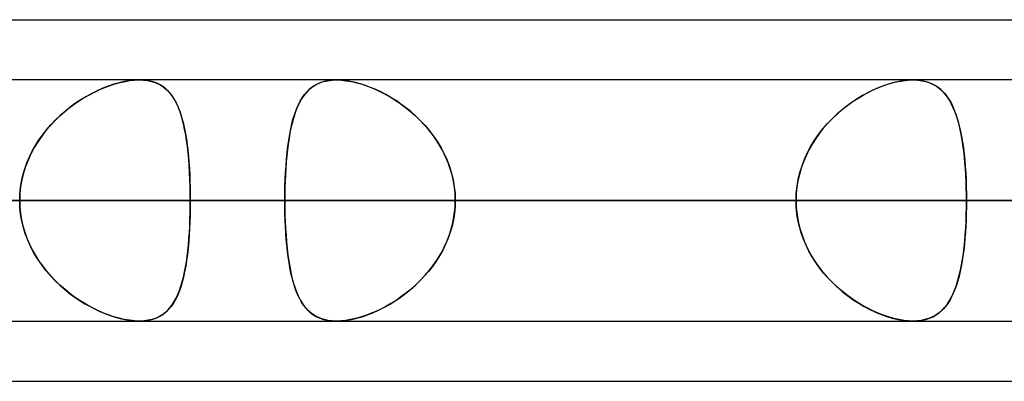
# Model space of a CAD drawing. Header units: millimetres. Extents: x -215 to 215, y -81 to 97.
# Tile 61 of 85: x 61.92 to 68.15, y 41.71 to 44. Entities that reach past the tile are written whole.
import ezdxf

# ---------------------------------------------------------------- set-up
doc = ezdxf.new("R2010")
doc.units = ezdxf.units.MM
doc.layers.add('MAIN-1', color=7, linetype='Continuous')
doc.layers.add('MAIN-2', color=7, linetype='Continuous')

msp = doc.modelspace()

# ---------------------------------------------------------------- linework, layer by layer
at = {"layer": 'MAIN-1'}
for p, q in [((54.9413, 44), (105.4075, 44)), ((104.7621, 43.6188), (-104.7621, 43.6188)), ((67.5767, 43.6188), (67.5771, 43.6188)), ((67.5771, 43.6188), (67.5774, 43.6188)), ((67.5774, 43.6188), (67.5778, 43.6188)), ((67.5778, 43.6188), (67.5782, 43.6188)), ((67.5782, 43.6188), (67.5785, 43.6188)), ((67.5785, 43.6188), (67.5789, 43.6187)), ((105.1835, 42.8563), (-105.1835, 42.8563)), ((-104.6521, 42.0938), (104.6521, 42.0938)), ((55.3107, 41.7125), (104.767, 41.7125))]:
    msp.add_line(p, q, dxfattribs=at)
at = {"layer": 'MAIN-2'}
for p, q in [((62.65, 43.6177), (62.6188, 43.6143)), ((62.6222, 43.6148), (62.6515, 43.6178)), ((62.6797, 43.6188), (62.65, 43.6177)), ((62.6515, 43.6178), (62.6797, 43.6188)), ((62.709, 43.6176), (62.6797, 43.6188)), ((62.6797, 43.6188), (62.7075, 43.6177)), ((62.7075, 43.6177), (62.7339, 43.6145)), ((62.7367, 43.614), (62.709, 43.6176)), ((63.873, 43.614), (63.9007, 43.6176)), ((63.9025, 43.6177), (63.8765, 43.6146)), ((63.9007, 43.6176), (63.9299, 43.6188)), ((63.9298, 43.6188), (63.9025, 43.6177)), ((63.9577, 43.6178), (63.9298, 43.6188)), ((63.9299, 43.6188), (63.9597, 43.6177)), ((63.9868, 43.6149), (63.9577, 43.6178)), ((63.9597, 43.6177), (63.991, 43.6143)), ((67.5139, 43.614), (67.546, 43.6176)), ((67.5481, 43.6177), (67.5182, 43.6146)), ((67.546, 43.6176), (67.5767, 43.6188)), ((67.5766, 43.6188), (67.5481, 43.6177)), ((67.6033, 43.6178), (67.5766, 43.6188)), ((67.5789, 43.6187), (67.6072, 43.6175)), ((67.6288, 43.6149), (67.6033, 43.6178)), ((67.6072, 43.6175), (67.6341, 43.614)), ((62.3976, 43.5422), (62.4303, 43.5576)), ((62.4499, 43.5661), (62.4152, 43.5507)), ((62.4303, 43.5576), (62.4631, 43.5715)), ((62.4845, 43.5797), (62.4499, 43.5661)), ((62.4631, 43.5715), (62.4957, 43.5837)), ((62.5189, 43.5914), (62.4845, 43.5797)), ((62.4957, 43.5837), (62.5282, 43.5942)), ((62.5529, 43.6011), (62.5189, 43.5914)), ((62.5282, 43.5942), (62.5602, 43.603)), ((62.5863, 43.6088), (62.5529, 43.6011)), ((62.5602, 43.603), (62.5917, 43.6098)), ((62.6188, 43.6143), (62.5863, 43.6088)), ((62.5917, 43.6098), (62.6222, 43.6148)), ((62.7339, 43.6145), (62.759, 43.6091)), ((62.7629, 43.608), (62.7367, 43.614)), ((62.759, 43.6091), (62.7823, 43.6017)), ((62.7872, 43.5998), (62.7629, 43.608)), ((62.7823, 43.6017), (62.804, 43.5922)), ((62.8096, 43.5893), (62.7872, 43.5998)), ((62.804, 43.5922), (62.824, 43.5807)), ((62.8301, 43.5766), (62.8096, 43.5893)), ((62.824, 43.5807), (62.8425, 43.5674)), ((62.849, 43.5619), (62.8301, 43.5766)), ((62.8425, 43.5674), (62.8595, 43.5522)), ((62.8663, 43.5452), (62.849, 43.5619)), ((63.7521, 43.5546), (63.7364, 43.5383)), ((63.7428, 43.5454), (63.7603, 43.562)), ((63.7691, 43.5692), (63.7521, 43.5546)), ((63.7603, 43.562), (63.7793, 43.5767)), ((63.7874, 43.5821), (63.7691, 43.5692)), ((63.7793, 43.5767), (63.8, 43.5893)), ((63.8073, 43.5931), (63.7874, 43.5821)), ((63.8, 43.5893), (63.8225, 43.5998)), ((63.8288, 43.6022), (63.8073, 43.5931)), ((63.8225, 43.5998), (63.8469, 43.6081)), ((63.8518, 43.6094), (63.8288, 43.6022)), ((63.8469, 43.6081), (63.873, 43.614)), ((63.8765, 43.6146), (63.8518, 43.6094)), ((64.0171, 43.61), (63.9868, 43.6149)), ((63.991, 43.6143), (64.0235, 43.6087)), ((64.0483, 43.6032), (64.0171, 43.61)), ((64.0235, 43.6087), (64.0569, 43.601)), ((64.0801, 43.5945), (64.0483, 43.6032)), ((64.0569, 43.601), (64.0908, 43.5913)), ((64.1122, 43.5841), (64.0801, 43.5945)), ((64.0908, 43.5913), (64.125, 43.5795)), ((64.1446, 43.572), (64.1122, 43.5841)), ((64.125, 43.5795), (64.1596, 43.5659)), ((64.177, 43.5583), (64.1446, 43.572)), ((64.1596, 43.5659), (64.1941, 43.5504)), ((64.2095, 43.543), (64.177, 43.5583)), ((67.3236, 43.5546), (67.2905, 43.5383)), ((67.3044, 43.5454), (67.34, 43.562)), ((67.3568, 43.5692), (67.3236, 43.5546)), ((67.34, 43.562), (67.3755, 43.5767)), ((67.3899, 43.5821), (67.3568, 43.5692)), ((67.3755, 43.5767), (67.4109, 43.5893)), ((67.4227, 43.5931), (67.3899, 43.5821)), ((67.4109, 43.5893), (67.446, 43.5998)), ((67.4552, 43.6022), (67.4227, 43.5931)), ((67.446, 43.5998), (67.4805, 43.6081)), ((67.4871, 43.6094), (67.4552, 43.6022)), ((67.4805, 43.6081), (67.5139, 43.614)), ((67.5182, 43.6146), (67.4871, 43.6094)), ((67.653, 43.61), (67.6288, 43.6149)), ((67.6341, 43.614), (67.6595, 43.6083)), ((67.6758, 43.6032), (67.653, 43.61)), ((67.6595, 43.6083), (67.6832, 43.6004)), ((67.6972, 43.5945), (67.6758, 43.6032)), ((67.6832, 43.6004), (67.7052, 43.5906)), ((67.717, 43.5841), (67.6972, 43.5945)), ((67.7052, 43.5906), (67.7257, 43.5788)), ((67.7355, 43.572), (67.717, 43.5841)), ((67.7257, 43.5788), (67.7446, 43.5651)), ((67.7526, 43.5583), (67.7355, 43.572)), ((67.7446, 43.5651), (67.762, 43.5495)), ((67.7685, 43.543), (67.7526, 43.5583)), ((62.3116, 43.4936), (62.2775, 43.471)), ((62.301, 43.4869), (62.333, 43.5068)), ((62.346, 43.5145), (62.3116, 43.4936)), ((62.333, 43.5068), (62.3651, 43.5252)), ((62.3806, 43.5335), (62.346, 43.5145)), ((62.3651, 43.5252), (62.3976, 43.5422)), ((62.4152, 43.5507), (62.3806, 43.5335)), ((62.8595, 43.5522), (62.8752, 43.5352)), ((62.8821, 43.5266), (62.8663, 43.5452)), ((62.8752, 43.5352), (62.8896, 43.5164)), ((62.8966, 43.506), (62.8821, 43.5266)), ((62.8896, 43.5164), (62.9027, 43.496)), ((62.9098, 43.4834), (62.8966, 43.506)), ((62.9027, 43.496), (62.9148, 43.474)), ((63.7085, 43.5004), (63.6961, 43.4788)), ((63.6989, 43.4839), (63.7123, 43.5063)), ((63.7219, 43.5202), (63.7085, 43.5004)), ((63.7123, 43.5063), (63.7269, 43.5268)), ((63.7364, 43.5383), (63.7219, 43.5202)), ((63.7269, 43.5268), (63.7428, 43.5454)), ((64.1941, 43.5504), (64.2287, 43.5331)), ((64.2417, 43.5261), (64.2095, 43.543)), ((64.2287, 43.5331), (64.2633, 43.5139)), ((64.2737, 43.5077), (64.2417, 43.5261)), ((64.2633, 43.5139), (64.2977, 43.4929)), ((64.3055, 43.4878), (64.2737, 43.5077)), ((64.2977, 43.4929), (64.3317, 43.47)), ((67.2244, 43.5004), (67.1918, 43.4788)), ((67.1993, 43.4839), (67.234, 43.5063)), ((67.2574, 43.5202), (67.2244, 43.5004)), ((67.234, 43.5063), (67.269, 43.5268)), ((67.2905, 43.5383), (67.2574, 43.5202)), ((67.269, 43.5268), (67.3044, 43.5454)), ((67.762, 43.5495), (67.7782, 43.5321)), ((67.7832, 43.5261), (67.7685, 43.543)), ((67.7782, 43.5321), (67.7932, 43.5129)), ((67.7968, 43.5077), (67.7832, 43.5261)), ((67.7932, 43.5129), (67.8071, 43.4919)), ((67.8095, 43.4878), (67.7968, 43.5077)), ((67.8071, 43.4919), (67.8199, 43.469)), ((62.2078, 43.4175), (62.2383, 43.4422)), ((62.2439, 43.4465), (62.211, 43.4203)), ((62.2383, 43.4422), (62.2694, 43.4653)), ((62.2775, 43.471), (62.2439, 43.4465)), ((62.2694, 43.4653), (62.301, 43.4869)), ((62.922, 43.4588), (62.9098, 43.4834)), ((62.9148, 43.474), (62.9257, 43.4503)), ((62.933, 43.4324), (62.922, 43.4588)), ((62.9257, 43.4503), (62.9357, 43.4251)), ((62.9431, 43.404), (62.933, 43.4324)), ((63.6743, 43.4306), (63.6647, 43.4041)), ((63.6651, 43.4051), (63.6753, 43.4333)), ((63.6848, 43.4556), (63.6743, 43.4306)), ((63.6753, 43.4333), (63.6866, 43.4596)), ((63.6961, 43.4788), (63.6848, 43.4556)), ((63.6866, 43.4596), (63.6989, 43.4839)), ((64.337, 43.4662), (64.3055, 43.4878)), ((64.3317, 43.47), (64.3651, 43.4454)), ((64.3681, 43.4431), (64.337, 43.4662)), ((64.3651, 43.4454), (64.3978, 43.419)), ((64.3985, 43.4184), (64.3681, 43.4431)), ((67.1281, 43.4306), (67.0974, 43.4041)), ((67.0985, 43.4051), (67.1313, 43.4333)), ((67.1596, 43.4556), (67.1281, 43.4306)), ((67.1313, 43.4333), (67.165, 43.4596)), ((67.1918, 43.4788), (67.1596, 43.4556)), ((67.165, 43.4596), (67.1993, 43.4839)), ((67.8213, 43.4662), (67.8095, 43.4878)), ((67.8199, 43.469), (67.8317, 43.4443)), ((67.8323, 43.4431), (67.8213, 43.4662)), ((67.8317, 43.4443), (67.8426, 43.4179)), ((67.8424, 43.4184), (67.8323, 43.4431)), ((62.179, 43.3923), (62.148, 43.3626)), ((62.1492, 43.3637), (62.178, 43.3914)), ((62.178, 43.3914), (62.2078, 43.4175)), ((62.211, 43.4203), (62.179, 43.3923)), ((62.9357, 43.4251), (62.9448, 43.3985)), ((62.9522, 43.3737), (62.9431, 43.404)), ((62.9448, 43.3985), (62.9531, 43.3704)), ((62.9604, 43.3417), (62.9522, 43.3737)), ((62.9531, 43.3704), (62.9606, 43.3409)), ((63.6473, 43.3432), (63.6557, 43.3751)), ((63.656, 43.3759), (63.648, 43.3461)), ((63.6557, 43.3751), (63.6651, 43.4051)), ((63.6647, 43.4041), (63.656, 43.3759)), ((64.3978, 43.419), (64.4296, 43.3908)), ((64.4281, 43.3922), (64.3985, 43.4184)), ((64.4569, 43.3645), (64.4281, 43.3922)), ((64.4296, 43.3908), (64.4603, 43.361)), ((67.0362, 43.3432), (67.0667, 43.3751)), ((67.0675, 43.3759), (67.0389, 43.3461)), ((67.0667, 43.3751), (67.0985, 43.4051)), ((67.0974, 43.4041), (67.0675, 43.3759)), ((67.8518, 43.3922), (67.8424, 43.4184)), ((67.8426, 43.4179), (67.8526, 43.3898)), ((67.8604, 43.3645), (67.8518, 43.3922)), ((67.8526, 43.3898), (67.8617, 43.36)), ((62.0696, 43.2721), (62.0948, 43.304)), ((62.1183, 43.3312), (62.0901, 43.2983)), ((62.0948, 43.304), (62.1214, 43.3346)), ((62.148, 43.3626), (62.1183, 43.3312)), ((62.1214, 43.3346), (62.1492, 43.3637)), ((62.9679, 43.3078), (62.9604, 43.3417)), ((62.9606, 43.3409), (62.9674, 43.31)), ((62.9674, 43.31), (62.9736, 43.2778)), ((62.9745, 43.2725), (62.9679, 43.3078)), ((63.6328, 43.2742), (63.6396, 43.3095)), ((63.6408, 43.315), (63.6342, 43.2825)), ((63.6396, 43.3095), (63.6473, 43.3432)), ((63.648, 43.3461), (63.6408, 43.315)), ((64.4846, 43.3354), (64.4569, 43.3645)), ((64.4603, 43.361), (64.4897, 43.3297)), ((64.511, 43.3047), (64.4846, 43.3354)), ((64.4897, 43.3297), (64.5175, 43.2967)), ((64.536, 43.2728), (64.511, 43.3047)), ((66.9796, 43.2742), (67.007, 43.3095)), ((67.0116, 43.315), (66.9858, 43.2825)), ((67.007, 43.3095), (67.0362, 43.3432)), ((67.0389, 43.3461), (67.0116, 43.315)), ((67.8683, 43.3354), (67.8604, 43.3645)), ((67.8617, 43.36), (67.87, 43.3287)), ((67.8756, 43.3047), (67.8683, 43.3354)), ((67.87, 43.3287), (67.8775, 43.2958)), ((67.8821, 43.2728), (67.8756, 43.3047)), ((62.0635, 43.2639), (62.0388, 43.228)), ((62.046, 43.239), (62.0696, 43.2721)), ((62.0901, 43.2983), (62.0635, 43.2639)), ((62.9736, 43.2778), (62.979, 43.2443)), ((62.9803, 43.2357), (62.9745, 43.2725)), ((62.979, 43.2443), (62.9839, 43.2096)), ((63.6284, 43.2486), (63.6232, 43.2135)), ((63.6267, 43.2374), (63.6328, 43.2742)), ((63.6342, 43.2825), (63.6284, 43.2486)), ((64.5175, 43.2967), (64.5436, 43.2624)), ((64.5595, 43.2396), (64.536, 43.2728)), ((64.5436, 43.2624), (64.568, 43.2266)), ((66.9617, 43.2486), (66.9392, 43.2135)), ((66.9542, 43.2374), (66.9796, 43.2742)), ((66.9858, 43.2825), (66.9617, 43.2486)), ((67.8775, 43.2958), (67.8843, 43.2615)), ((67.8881, 43.2396), (67.8821, 43.2728)), ((67.8843, 43.2615), (67.8903, 43.2257)), ((62.016, 43.1908), (61.9954, 43.1522)), ((62.0041, 43.1692), (62.0242, 43.2047)), ((62.0388, 43.228), (62.016, 43.1908)), ((62.0242, 43.2047), (62.046, 43.239)), ((62.9854, 43.1975), (62.9803, 43.2357)), ((62.9839, 43.2096), (62.9881, 43.1737)), ((62.9898, 43.158), (62.9854, 43.1975)), ((63.6167, 43.1595), (63.6213, 43.1991)), ((63.6232, 43.2135), (63.6187, 43.1772)), ((63.6213, 43.1991), (63.6267, 43.2374)), ((64.5812, 43.2053), (64.5595, 43.2396)), ((64.568, 43.2266), (64.5904, 43.1894)), ((64.6011, 43.1697), (64.5812, 43.2053)), ((64.5904, 43.1894), (64.6107, 43.1509)), ((66.9096, 43.1595), (66.9308, 43.1991)), ((66.9392, 43.2135), (66.9187, 43.1772)), ((66.9308, 43.1991), (66.9542, 43.2374)), ((67.8934, 43.2053), (67.8881, 43.2396)), ((67.8903, 43.2257), (67.8957, 43.1886)), ((67.8981, 43.1697), (67.8934, 43.2053)), ((67.8957, 43.1886), (67.9004, 43.1502)), ((61.97, 43.095), (61.986, 43.1326)), ((61.9954, 43.1522), (61.9771, 43.1123)), ((61.986, 43.1326), (62.0041, 43.1692)), ((62.9881, 43.1737), (62.9919, 43.1366)), ((62.9936, 43.1171), (62.9898, 43.158)), ((62.9919, 43.1366), (62.9951, 43.0986)), ((62.9968, 43.0752), (62.9936, 43.1171)), ((63.6094, 43.0766), (63.6127, 43.1187)), ((63.6147, 43.1396), (63.6112, 43.1011)), ((63.6127, 43.1187), (63.6167, 43.1595)), ((63.6187, 43.1772), (63.6147, 43.1396)), ((64.6191, 43.1331), (64.6011, 43.1697)), ((64.6107, 43.1509), (64.6286, 43.1112)), ((64.635, 43.0954), (64.6191, 43.1331)), ((66.8747, 43.0766), (66.8909, 43.1187)), ((66.9001, 43.1396), (66.8837, 43.1011)), ((66.8909, 43.1187), (66.9096, 43.1595)), ((66.9187, 43.1772), (66.9001, 43.1396)), ((67.9022, 43.1331), (67.8981, 43.1697)), ((67.9004, 43.1502), (67.9044, 43.1106)), ((67.9058, 43.0954), (67.9022, 43.1331)), ((61.9448, 43.0173), (61.9562, 43.0565)), ((61.9612, 43.0714), (61.9481, 43.0296)), ((61.9562, 43.0565), (61.97, 43.095)), ((61.9771, 43.1123), (61.9612, 43.0714)), ((62.9951, 43.0986), (62.9978, 43.0597)), ((62.9993, 43.0326), (62.9968, 43.0752)), ((62.9978, 43.0597), (63, 43.02)), ((63.6083, 43.0617), (63.606, 43.0217)), ((63.6066, 43.0336), (63.6094, 43.0766)), ((63.6112, 43.1011), (63.6083, 43.0617)), ((64.6286, 43.1112), (64.6441, 43.0705)), ((64.6487, 43.0569), (64.635, 43.0954)), ((64.6441, 43.0705), (64.657, 43.0289)), ((64.66, 43.0177), (64.6487, 43.0569)), ((66.8697, 43.0617), (66.858, 43.0217)), ((66.8612, 43.0336), (66.8747, 43.0766)), ((66.8837, 43.1011), (66.8697, 43.0617)), ((67.9044, 43.1106), (67.9078, 43.07)), ((67.9088, 43.0569), (67.9058, 43.0954)), ((67.9078, 43.07), (67.9106, 43.0285)), ((67.9112, 43.0177), (67.9088, 43.0569)), ((61.9359, 42.9777), (61.9448, 43.0173)), ((61.9481, 43.0296), (61.9378, 42.9871)), ((63.0013, 42.9892), (62.9993, 43.0326)), ((63, 43.02), (63.0017, 42.9796)), ((63.606, 43.0217), (63.6042, 42.9811)), ((63.6045, 42.99), (63.6066, 43.0336)), ((64.657, 43.0289), (64.6673, 42.9864)), ((64.6689, 42.978), (64.66, 43.0177)), ((66.858, 43.0217), (66.8489, 42.9811)), ((66.8507, 42.99), (66.8612, 43.0336)), ((67.9106, 43.0285), (67.9128, 42.986)), ((67.9131, 42.978), (67.9112, 43.0177)), ((61.9255, 42.8971), (61.9294, 42.9376)), ((61.9303, 42.944), (61.9257, 42.9004)), ((61.9294, 42.9376), (61.9359, 42.9777)), ((61.9378, 42.9871), (61.9303, 42.944)), ((63.0027, 42.9453), (63.0013, 42.9892)), ((63.0017, 42.9796), (63.0029, 42.9387)), ((63.0035, 42.901), (63.0027, 42.9453)), ((63.0029, 42.9387), (63.0036, 42.8976)), ((63.6029, 42.9399), (63.6021, 42.8983)), ((63.6022, 42.9012), (63.603, 42.9459)), ((63.6042, 42.9811), (63.6029, 42.9399)), ((63.603, 42.9459), (63.6045, 42.99)), ((64.6673, 42.9864), (64.6746, 42.9433)), ((64.6753, 42.9378), (64.6689, 42.978)), ((64.6746, 42.9433), (64.6791, 42.8999)), ((64.6792, 42.8972), (64.6753, 42.9378)), ((66.8423, 42.9399), (66.8382, 42.8983)), ((66.8384, 42.9012), (66.8431, 42.9459)), ((66.8489, 42.9811), (66.8423, 42.9399)), ((66.8431, 42.9459), (66.8507, 42.99)), ((67.9128, 42.986), (67.9143, 42.9431)), ((67.9145, 42.9378), (67.9131, 42.978)), ((67.9143, 42.9431), (67.9152, 42.8998)), ((67.9153, 42.8972), (67.9145, 42.9378)), ((61.9257, 42.9004), (61.9242, 42.8563)), ((61.9242, 42.8563), (61.9255, 42.8971)), ((63.0038, 42.8563), (63.0035, 42.901)), ((63.0036, 42.8976), (63.0038, 42.8563)), ((63.6019, 42.8563), (63.6022, 42.9012)), ((63.6021, 42.8983), (63.6019, 42.8563)), ((64.6791, 42.8999), (64.6805, 42.8563)), ((64.6805, 42.8563), (64.6792, 42.8972)), ((66.8369, 42.8563), (66.8384, 42.9012)), ((66.8382, 42.8983), (66.8369, 42.8563)), ((67.9152, 42.8998), (67.9156, 42.8563)), ((67.9156, 42.8563), (67.9153, 42.8972)), ((-105.1835, 42.8563), (105.1835, 42.8563)), ((104.0108, 42.8563), (-104.0108, 42.8563)), ((-104.0108, 42.8563), (104.0108, 42.8563)), ((-96.6745, 42.8563), (96.6745, 42.8563)), ((96.6745, 42.8563), (-96.6745, 42.8563)), ((95.5956, 42.8563), (-95.5956, 42.8563)), ((-95.5956, 42.8563), (95.5956, 42.8563)), ((-88.2587, 42.8563), (88.2587, 42.8563)), ((88.2587, 42.8563), (-88.2587, 42.8563)), ((87.1797, 42.8563), (-87.1797, 42.8563)), ((-87.1797, 42.8563), (87.1797, 42.8563)), ((-79.8419, 42.8563), (79.8419, 42.8563)), ((79.8419, 42.8563), (-79.8419, 42.8563)), ((78.7627, 42.8563), (-78.7627, 42.8563)), ((-78.7627, 42.8563), (78.7627, 42.8563)), ((-71.4237, 42.8563), (71.4237, 42.8563)), ((71.4237, 42.8563), (-71.4237, 42.8563)), ((70.3444, 42.8563), (-70.3444, 42.8563)), ((-70.3444, 42.8563), (70.3444, 42.8563)), ((-63.0038, 42.8563), (63.0038, 42.8563)), ((63.0038, 42.8563), (-63.0038, 42.8563)), ((56.2666, 42.8563), (63.6019, 42.8563)), ((63.6019, 42.8563), (56.2666, 42.8563)), ((66.8369, 42.8563), (59.5017, 42.8563)), ((59.5017, 42.8563), (66.8369, 42.8563)), ((80.3675, 42.8563), (59.8285, 42.8563)), ((59.8285, 42.8563), (80.3675, 42.8563)), ((61.0513, 42.8563), (81.8925, 42.8563)), ((81.8925, 42.8563), (61.0513, 42.8563)), ((61.0513, 42.8563), (68.3942, 42.8563)), ((68.3942, 42.8563), (61.0513, 42.8563)), ((61.9242, 42.8563), (61.9255, 42.8154)), ((61.9257, 42.8121), (61.9242, 42.8563)), ((61.9255, 42.8154), (61.9294, 42.7749)), ((61.9303, 42.7685), (61.9257, 42.8121)), ((63.0035, 42.8115), (63.0027, 42.7672)), ((63.0029, 42.7738), (63.0036, 42.8149)), ((63.0038, 42.8563), (63.0035, 42.8115)), ((63.0036, 42.8149), (63.0038, 42.8563)), ((70.3444, 42.8563), (63.0038, 42.8563)), ((63.0038, 42.8563), (70.3444, 42.8563)), ((66.8369, 42.8563), (63.6019, 42.8563)), ((63.6019, 42.8563), (66.8369, 42.8563)), ((63.6021, 42.8142), (63.6019, 42.8563)), ((63.6019, 42.8563), (63.6022, 42.8113)), ((63.6029, 42.7726), (63.6021, 42.8142)), ((63.6022, 42.8113), (63.603, 42.7666)), ((64.6746, 42.7691), (64.6791, 42.8126)), ((64.6792, 42.8153), (64.6753, 42.7747)), ((64.6791, 42.8126), (64.6805, 42.8563)), ((64.6805, 42.8563), (64.6792, 42.8153)), ((64.6805, 42.8563), (67.9156, 42.8563)), ((67.9156, 42.8563), (64.6805, 42.8563)), ((64.6805, 42.8563), (72.0152, 42.8563)), ((72.0152, 42.8563), (64.6805, 42.8563)), ((66.8369, 42.8563), (66.8384, 42.8113)), ((66.8382, 42.8142), (66.8369, 42.8563)), ((66.8423, 42.7726), (66.8382, 42.8142)), ((66.8384, 42.8113), (66.8431, 42.7666)), ((67.9143, 42.7691), (67.9152, 42.8126)), ((67.9153, 42.8153), (67.9145, 42.7747)), ((67.9152, 42.8126), (67.9156, 42.8563)), ((67.9156, 42.8563), (67.9153, 42.8153)), ((75.2502, 42.8563), (67.9156, 42.8563)), ((67.9156, 42.8563), (75.2502, 42.8563)), ((61.9294, 42.7749), (61.9359, 42.7348)), ((61.9378, 42.7254), (61.9303, 42.7685)), ((63.0027, 42.7672), (63.0013, 42.7233)), ((63.0017, 42.7329), (63.0029, 42.7738)), ((63.6042, 42.7314), (63.6029, 42.7726)), ((63.603, 42.7666), (63.6045, 42.7225)), ((64.6673, 42.7261), (64.6746, 42.7691)), ((64.6753, 42.7747), (64.6689, 42.7345)), ((66.8489, 42.7314), (66.8423, 42.7726)), ((66.8431, 42.7666), (66.8507, 42.7225)), ((67.9128, 42.7261), (67.9143, 42.7691)), ((67.9145, 42.7747), (67.9131, 42.7345)), ((61.9359, 42.7348), (61.9448, 42.6952)), ((61.9481, 42.6829), (61.9378, 42.7254)), ((61.9448, 42.6952), (61.9562, 42.656)), ((61.9612, 42.6411), (61.9481, 42.6829)), ((62.9978, 42.6528), (63, 42.6925)), ((63.0013, 42.7233), (62.9993, 42.6799)), ((63, 42.6925), (63.0017, 42.7329)), ((63.606, 42.6908), (63.6042, 42.7314)), ((63.6045, 42.7225), (63.6066, 42.6789)), ((63.6083, 42.6508), (63.606, 42.6908)), ((64.6441, 42.642), (64.657, 42.6836)), ((64.66, 42.6948), (64.6487, 42.6556)), ((64.657, 42.6836), (64.6673, 42.7261)), ((64.6689, 42.7345), (64.66, 42.6948)), ((66.858, 42.6908), (66.8489, 42.7314)), ((66.8507, 42.7225), (66.8612, 42.6789)), ((66.8697, 42.6508), (66.858, 42.6908)), ((67.9078, 42.642), (67.9106, 42.6836)), ((67.9112, 42.6948), (67.9088, 42.6556)), ((67.9106, 42.6836), (67.9128, 42.7261)), ((67.9131, 42.7345), (67.9112, 42.6948)), ((61.9562, 42.656), (61.97, 42.6175)), ((61.9771, 42.6002), (61.9612, 42.6411)), ((62.9968, 42.6373), (62.9936, 42.5954)), ((62.9951, 42.6139), (62.9978, 42.6528)), ((62.9993, 42.6799), (62.9968, 42.6373)), ((63.6066, 42.6789), (63.6094, 42.6359)), ((63.6112, 42.6114), (63.6083, 42.6508)), ((63.6094, 42.6359), (63.6127, 42.5938)), ((64.6286, 42.6013), (64.6441, 42.642)), ((64.6487, 42.6556), (64.635, 42.6171)), ((66.8612, 42.6789), (66.8747, 42.6359)), ((66.8837, 42.6114), (66.8697, 42.6508)), ((66.8747, 42.6359), (66.8909, 42.5938)), ((67.9044, 42.6013), (67.9078, 42.642)), ((67.9088, 42.6556), (67.9058, 42.6171)), ((61.97, 42.6175), (61.986, 42.5799)), ((61.9954, 42.5603), (61.9771, 42.6002)), ((61.986, 42.5799), (62.0041, 42.5433)), ((62.016, 42.5217), (61.9954, 42.5603)), ((62.9881, 42.5388), (62.9919, 42.5759)), ((62.9936, 42.5954), (62.9898, 42.5545)), ((62.9919, 42.5759), (62.9951, 42.6139)), ((63.6147, 42.5729), (63.6112, 42.6114)), ((63.6127, 42.5938), (63.6167, 42.553)), ((63.6187, 42.5353), (63.6147, 42.5729)), ((64.5904, 42.5231), (64.6107, 42.5616)), ((64.6191, 42.5794), (64.6011, 42.5428)), ((64.6107, 42.5616), (64.6286, 42.6013)), ((64.635, 42.6171), (64.6191, 42.5794)), ((66.9001, 42.5729), (66.8837, 42.6114)), ((66.8909, 42.5938), (66.9096, 42.553)), ((66.9187, 42.5353), (66.9001, 42.5729)), ((67.8956, 42.5231), (67.9003, 42.5616)), ((67.9022, 42.5794), (67.8981, 42.5428)), ((67.9003, 42.5616), (67.9044, 42.6013)), ((67.9058, 42.6171), (67.9022, 42.5794)), ((62.0041, 42.5433), (62.0242, 42.5078)), ((62.0388, 42.4845), (62.016, 42.5217)), ((62.0242, 42.5078), (62.046, 42.4735)), ((62.979, 42.4682), (62.9839, 42.5029)), ((62.9854, 42.515), (62.9803, 42.4768)), ((62.9839, 42.5029), (62.9881, 42.5388)), ((62.9898, 42.5545), (62.9854, 42.515)), ((63.6167, 42.553), (63.6213, 42.5134)), ((63.6232, 42.499), (63.6187, 42.5353)), ((63.6213, 42.5134), (63.6267, 42.4751)), ((63.6284, 42.4639), (63.6232, 42.499)), ((64.5812, 42.5072), (64.5595, 42.4729)), ((64.568, 42.4859), (64.5904, 42.5231)), ((64.6011, 42.5428), (64.5812, 42.5072)), ((66.9096, 42.553), (66.9308, 42.5134)), ((66.9392, 42.499), (66.9187, 42.5353)), ((66.9308, 42.5134), (66.9542, 42.4751)), ((66.9617, 42.4639), (66.9392, 42.499)), ((67.8934, 42.5072), (67.8881, 42.4729)), ((67.8902, 42.4859), (67.8956, 42.5231)), ((67.8981, 42.5428), (67.8934, 42.5072)), ((62.0635, 42.4486), (62.0388, 42.4845)), ((62.046, 42.4735), (62.0696, 42.4404)), ((62.0901, 42.4142), (62.0635, 42.4486)), ((62.0696, 42.4404), (62.0948, 42.4085)), ((62.9674, 42.4025), (62.9736, 42.4347)), ((62.9745, 42.44), (62.9679, 42.4047)), ((62.9736, 42.4347), (62.979, 42.4682)), ((62.9803, 42.4768), (62.9745, 42.44)), ((63.6267, 42.4751), (63.6328, 42.4383)), ((63.6342, 42.43), (63.6284, 42.4639)), ((63.6328, 42.4383), (63.6396, 42.403)), ((64.536, 42.4397), (64.511, 42.4078)), ((64.5175, 42.4158), (64.5436, 42.4501)), ((64.5595, 42.4729), (64.536, 42.4397)), ((64.5436, 42.4501), (64.568, 42.4859)), ((66.9542, 42.4751), (66.9796, 42.4383)), ((66.9858, 42.43), (66.9617, 42.4639)), ((66.9796, 42.4383), (67.007, 42.403)), ((67.8821, 42.4397), (67.8756, 42.4078)), ((67.8773, 42.4158), (67.8841, 42.4501)), ((67.8881, 42.4729), (67.8821, 42.4397)), ((67.8841, 42.4501), (67.8902, 42.4859)), ((62.1183, 42.3813), (62.0901, 42.4142)), ((62.0948, 42.4085), (62.1214, 42.3779)), ((62.148, 42.3499), (62.1183, 42.3813)), ((62.1214, 42.3779), (62.1492, 42.3488)), ((62.9604, 42.3708), (62.9522, 42.3388)), ((62.9531, 42.3421), (62.9606, 42.3716)), ((62.9679, 42.4047), (62.9604, 42.3708)), ((62.9606, 42.3716), (62.9674, 42.4025)), ((63.6408, 42.3975), (63.6342, 42.43)), ((63.6396, 42.403), (63.6473, 42.3693)), ((63.648, 42.3664), (63.6408, 42.3975)), ((63.6473, 42.3693), (63.6557, 42.3374)), ((64.4846, 42.3772), (64.4569, 42.348)), ((64.4603, 42.3515), (64.4897, 42.3829)), ((64.511, 42.4078), (64.4846, 42.3772)), ((64.4897, 42.3829), (64.5175, 42.4158)), ((67.0116, 42.3975), (66.9858, 42.43)), ((67.007, 42.403), (67.0362, 42.3693)), ((67.0389, 42.3664), (67.0116, 42.3975)), ((67.0362, 42.3693), (67.0667, 42.3374)), ((67.8683, 42.3772), (67.8604, 42.348)), ((67.8614, 42.3515), (67.8698, 42.3829)), ((67.8756, 42.4078), (67.8683, 42.3772)), ((67.8698, 42.3829), (67.8773, 42.4158)), ((62.179, 42.3202), (62.148, 42.3499)), ((62.1492, 42.3488), (62.178, 42.3211)), ((62.178, 42.3211), (62.2078, 42.295)), ((62.211, 42.2922), (62.179, 42.3202)), ((62.9431, 42.3085), (62.933, 42.2801)), ((62.9357, 42.2874), (62.9448, 42.314)), ((62.9522, 42.3388), (62.9431, 42.3085)), ((62.9448, 42.314), (62.9531, 42.3421)), ((63.656, 42.3366), (63.648, 42.3664)), ((63.6557, 42.3374), (63.6651, 42.3074)), ((63.6647, 42.3084), (63.656, 42.3366)), ((63.6743, 42.2819), (63.6647, 42.3084)), ((63.6651, 42.3074), (63.6753, 42.2792)), ((64.3978, 42.2935), (64.4296, 42.3217)), ((64.4281, 42.3203), (64.3985, 42.2941)), ((64.4569, 42.348), (64.4281, 42.3203)), ((64.4296, 42.3217), (64.4603, 42.3515)), ((67.0675, 42.3366), (67.0389, 42.3664)), ((67.0667, 42.3374), (67.0985, 42.3074)), ((67.0974, 42.3084), (67.0675, 42.3366)), ((67.1281, 42.2819), (67.0974, 42.3084)), ((67.0985, 42.3074), (67.1313, 42.2792)), ((67.8422, 42.2935), (67.8522, 42.3217)), ((67.8518, 42.3203), (67.8424, 42.2941)), ((67.8604, 42.348), (67.8518, 42.3203)), ((67.8522, 42.3217), (67.8614, 42.3515)), ((62.2078, 42.295), (62.2383, 42.2703)), ((62.2439, 42.266), (62.211, 42.2922)), ((62.2383, 42.2703), (62.2694, 42.2472)), ((62.2775, 42.2415), (62.2439, 42.266)), ((62.2694, 42.2472), (62.301, 42.2256)), ((62.922, 42.2537), (62.9098, 42.2291)), ((62.9148, 42.2385), (62.9257, 42.2622)), ((62.933, 42.2801), (62.922, 42.2537)), ((62.9257, 42.2622), (62.9357, 42.2874)), ((63.6848, 42.2569), (63.6743, 42.2819)), ((63.6753, 42.2792), (63.6866, 42.2529)), ((63.6961, 42.2337), (63.6848, 42.2569)), ((63.6866, 42.2529), (63.6989, 42.2286)), ((64.337, 42.2463), (64.3055, 42.2247)), ((64.3317, 42.2425), (64.3651, 42.2671)), ((64.3681, 42.2694), (64.337, 42.2463)), ((64.3651, 42.2671), (64.3978, 42.2935)), ((64.3985, 42.2941), (64.3681, 42.2694)), ((67.1596, 42.2569), (67.1281, 42.2819)), ((67.1313, 42.2792), (67.165, 42.2529)), ((67.1918, 42.2337), (67.1596, 42.2569)), ((67.165, 42.2529), (67.1993, 42.2286)), ((67.8213, 42.2463), (67.8095, 42.2247)), ((67.8194, 42.2425), (67.8312, 42.2671)), ((67.8323, 42.2694), (67.8213, 42.2463)), ((67.8312, 42.2671), (67.8422, 42.2935)), ((67.8424, 42.2941), (67.8323, 42.2694)), ((62.3116, 42.2189), (62.2775, 42.2415)), ((62.301, 42.2256), (62.333, 42.2057)), ((62.346, 42.198), (62.3116, 42.2189)), ((62.333, 42.2057), (62.3651, 42.1873)), ((62.3806, 42.179), (62.346, 42.198)), ((62.3651, 42.1873), (62.3976, 42.1703)), ((62.8821, 42.1859), (62.8663, 42.1673)), ((62.8752, 42.1773), (62.8896, 42.1961)), ((62.8966, 42.2065), (62.8821, 42.1859)), ((62.8896, 42.1961), (62.9027, 42.2165)), ((62.9098, 42.2291), (62.8966, 42.2065)), ((62.9027, 42.2165), (62.9148, 42.2385)), ((63.7085, 42.2121), (63.6961, 42.2337)), ((63.6989, 42.2286), (63.7123, 42.2062)), ((63.7219, 42.1923), (63.7085, 42.2121)), ((63.7123, 42.2062), (63.7269, 42.1857)), ((63.7364, 42.1742), (63.7219, 42.1923)), ((63.7269, 42.1857), (63.7428, 42.1671)), ((64.2417, 42.1864), (64.2095, 42.1695)), ((64.2287, 42.1794), (64.2633, 42.1986)), ((64.2737, 42.2048), (64.2417, 42.1864)), ((64.2633, 42.1986), (64.2977, 42.2196)), ((64.3055, 42.2247), (64.2737, 42.2048)), ((64.2977, 42.2196), (64.3317, 42.2425)), ((67.2244, 42.2121), (67.1918, 42.2337)), ((67.1993, 42.2286), (67.234, 42.2062)), ((67.2574, 42.1923), (67.2244, 42.2121)), ((67.234, 42.2062), (67.269, 42.1857)), ((67.2905, 42.1742), (67.2574, 42.1923)), ((67.269, 42.1857), (67.3044, 42.1671)), ((67.7832, 42.1864), (67.7685, 42.1695)), ((67.7774, 42.1794), (67.7925, 42.1986)), ((67.7968, 42.2048), (67.7832, 42.1864)), ((67.7925, 42.1986), (67.8064, 42.2196)), ((67.8095, 42.2247), (67.7968, 42.2048)), ((67.8064, 42.2196), (67.8194, 42.2425)), ((62.4152, 42.1618), (62.3806, 42.179)), ((62.3976, 42.1703), (62.4303, 42.1549)), ((62.4499, 42.1464), (62.4152, 42.1618)), ((62.4303, 42.1549), (62.4631, 42.141)), ((62.4845, 42.1328), (62.4499, 42.1464)), ((62.4631, 42.141), (62.4957, 42.1288)), ((62.5189, 42.1211), (62.4845, 42.1328)), ((62.4957, 42.1288), (62.5282, 42.1183)), ((62.5529, 42.1114), (62.5189, 42.1211)), ((62.7823, 42.1108), (62.804, 42.1203)), ((62.8096, 42.1232), (62.7872, 42.1127)), ((62.804, 42.1203), (62.824, 42.1318)), ((62.8301, 42.1359), (62.8096, 42.1232)), ((62.824, 42.1318), (62.8425, 42.1451)), ((62.849, 42.1506), (62.8301, 42.1359)), ((62.8425, 42.1451), (62.8595, 42.1603)), ((62.8663, 42.1673), (62.849, 42.1506)), ((62.8595, 42.1603), (62.8752, 42.1773)), ((63.7521, 42.1579), (63.7364, 42.1742)), ((63.7428, 42.1671), (63.7603, 42.1505)), ((63.7691, 42.1433), (63.7521, 42.1579)), ((63.7603, 42.1505), (63.7793, 42.1358)), ((63.7874, 42.1304), (63.7691, 42.1433)), ((63.7793, 42.1358), (63.8, 42.1232)), ((63.8073, 42.1194), (63.7874, 42.1304)), ((63.8, 42.1232), (63.8225, 42.1127)), ((64.0569, 42.1115), (64.0908, 42.1212)), ((64.1122, 42.1284), (64.0801, 42.118)), ((64.0908, 42.1212), (64.125, 42.133)), ((64.1446, 42.1405), (64.1122, 42.1284)), ((64.125, 42.133), (64.1596, 42.1466)), ((64.177, 42.1542), (64.1446, 42.1405)), ((64.1596, 42.1466), (64.1941, 42.1621)), ((64.2095, 42.1695), (64.177, 42.1542)), ((64.1941, 42.1621), (64.2287, 42.1794)), ((67.3236, 42.1579), (67.2905, 42.1742)), ((67.3044, 42.1671), (67.34, 42.1505)), ((67.3568, 42.1433), (67.3236, 42.1579)), ((67.34, 42.1505), (67.3755, 42.1358)), ((67.3899, 42.1304), (67.3568, 42.1433)), ((67.3755, 42.1358), (67.4109, 42.1232)), ((67.4227, 42.1194), (67.3899, 42.1304)), ((67.4109, 42.1232), (67.446, 42.1127)), ((67.6818, 42.1115), (67.7039, 42.1212)), ((67.717, 42.1284), (67.6972, 42.118)), ((67.7039, 42.1212), (67.7245, 42.133)), ((67.7355, 42.1405), (67.717, 42.1284)), ((67.7245, 42.133), (67.7435, 42.1466)), ((67.7526, 42.1542), (67.7355, 42.1405)), ((67.7435, 42.1466), (67.7611, 42.1621)), ((67.7685, 42.1695), (67.7526, 42.1542)), ((67.7611, 42.1621), (67.7774, 42.1794)), ((62.5282, 42.1183), (62.5602, 42.1095)), ((62.5863, 42.1037), (62.5529, 42.1114)), ((62.5602, 42.1095), (62.5917, 42.1027)), ((62.6188, 42.0982), (62.5863, 42.1037)), ((62.5917, 42.1027), (62.6222, 42.0977)), ((62.65, 42.0948), (62.6188, 42.0982)), ((62.6222, 42.0977), (62.6515, 42.0947)), ((62.6797, 42.0937), (62.65, 42.0948)), ((62.6515, 42.0947), (62.6797, 42.0937)), ((62.709, 42.0949), (62.6797, 42.0937)), ((62.6797, 42.0937), (62.7075, 42.0948)), ((62.7075, 42.0948), (62.7339, 42.098)), ((62.7367, 42.0985), (62.709, 42.0949)), ((62.7339, 42.098), (62.759, 42.1034)), ((62.7629, 42.1045), (62.7367, 42.0985)), ((62.759, 42.1034), (62.7823, 42.1108)), ((62.7872, 42.1127), (62.7629, 42.1045)), ((63.8288, 42.1103), (63.8073, 42.1194)), ((63.8225, 42.1127), (63.8469, 42.1044)), ((63.8518, 42.1031), (63.8288, 42.1103)), ((63.8469, 42.1044), (63.873, 42.0985)), ((63.8765, 42.0979), (63.8518, 42.1031)), ((63.873, 42.0985), (63.9007, 42.0949)), ((63.9025, 42.0948), (63.8765, 42.0979)), ((63.9007, 42.0949), (63.9299, 42.0937)), ((63.9298, 42.0937), (63.9025, 42.0948)), ((63.9577, 42.0947), (63.9298, 42.0937)), ((63.9299, 42.0937), (63.9597, 42.0948)), ((63.9868, 42.0976), (63.9577, 42.0947)), ((63.9597, 42.0948), (63.991, 42.0982)), ((64.0171, 42.1025), (63.9868, 42.0976)), ((63.991, 42.0982), (64.0235, 42.1038)), ((64.0483, 42.1093), (64.0171, 42.1025)), ((64.0235, 42.1038), (64.0569, 42.1115)), ((64.0801, 42.118), (64.0483, 42.1093)), ((67.4552, 42.1103), (67.4227, 42.1194)), ((67.446, 42.1127), (67.4805, 42.1044)), ((67.4871, 42.1031), (67.4552, 42.1103)), ((67.4805, 42.1044), (67.5139, 42.0985)), ((67.5182, 42.0979), (67.4871, 42.1031)), ((67.5139, 42.0985), (67.546, 42.0949)), ((67.5481, 42.0948), (67.5182, 42.0979)), ((67.546, 42.0949), (67.5767, 42.0937)), ((67.5766, 42.0937), (67.5481, 42.0948)), ((67.6033, 42.0947), (67.5766, 42.0937)), ((67.5767, 42.0937), (67.6052, 42.0948)), ((67.6288, 42.0976), (67.6033, 42.0947)), ((67.6052, 42.0948), (67.6323, 42.0982)), ((67.653, 42.1025), (67.6288, 42.0976)), ((67.6323, 42.0982), (67.6579, 42.1038)), ((67.6758, 42.1093), (67.653, 42.1025)), ((67.6579, 42.1038), (67.6818, 42.1115)), ((67.6972, 42.118), (67.6758, 42.1093))]:
    msp.add_line(p, q, dxfattribs=at)

doc.saveas('drawing.dxf')
